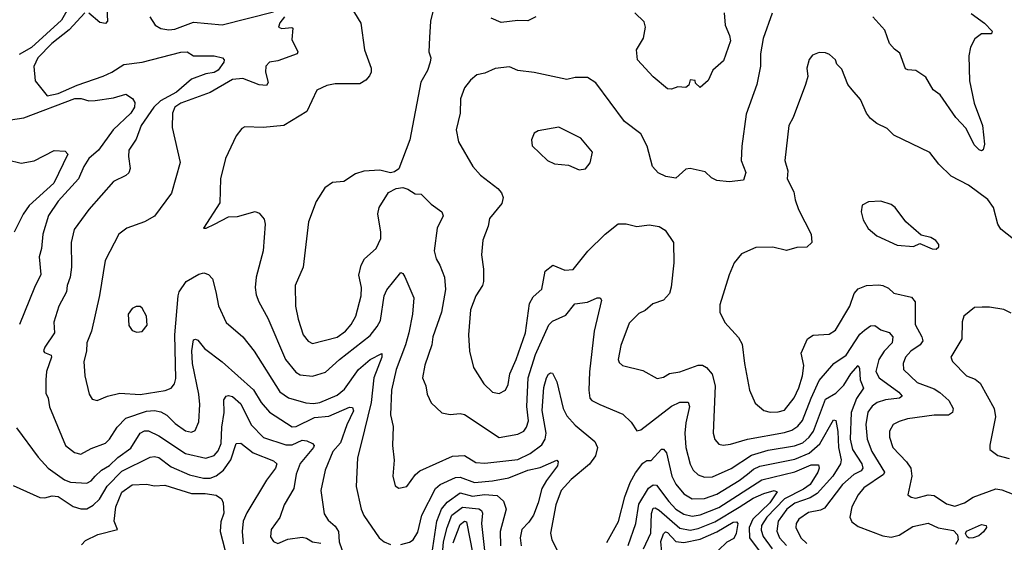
# Model space of a CAD drawing. Extents: x 1245515 to 1420776, y 606314 to 671314.
# Tile 140 of 256: x 1327087 to 1331887, y 623423 to 625972. Entities that reach past the tile are written whole.
import ezdxf

# ---------------------------------------------------------------- set-up
doc = ezdxf.new("R2010")
doc.units = 0

msp = doc.modelspace()

# ---------------------------------------------------------------- linework, layer by layer
at = {"layer": '0CON10XD'}
for points in [[(1327356.6, 626085), (1327290.9, 625969.1), (1327145, 625836.5), (1327085, 625802)], [(1327510, 626055), (1327515.7, 625965), (1327505, 625952.5), (1327477.6, 625957.6), (1327425, 626002.9)], [(1328688.5, 626055), (1328749.4, 625955), (1328768.6, 625825), (1328800, 625735), (1328800, 625715), (1328792.3, 625697.7), (1328775, 625676.7), (1328745, 625658), (1328625, 625658), (1328585, 625650), (1328535, 625627.5), (1328487, 625523), (1328375, 625456), (1328274.2, 625445.8), (1328185, 625448.6), (1328169.4, 625440.6), (1328142.5, 625405), (1328090, 625295), (1328066.7, 625195), (1328062.5, 625077.5), (1327983.3, 624955), (1327996.7, 624955), (1328036.2, 624975), (1328105, 625010.5), (1328148.7, 625011.3), (1328235, 625035.8), (1328255, 625028), (1328278.3, 624998.3), (1328283.3, 624975), (1328274.5, 624845), (1328239.5, 624715), (1328235.5, 624665), (1328240.2, 624630.2), (1328252.5, 624595), (1328297.1, 624515), (1328382.7, 624315), (1328432.8, 624252.8), (1328455, 624239.6), (1328515, 624232.3), (1328578, 624252), (1328646, 624314), (1328795, 624430.8), (1328830.6, 624475), (1328846.3, 624505), (1328864.5, 624624.5), (1328876.6, 624653.4), (1328945, 624739.2), (1328955, 624734.3), (1328965, 624717.5), (1329008.5, 624615), (1329002.2, 624535), (1328984.1, 624445), (1328967.6, 624385), (1328921.8, 624265), (1328899.7, 624165), (1328895.6, 624045), (1328907.4, 623987.4), (1328904.6, 623895), (1328912.8, 623822.8), (1328905.6, 623745), (1328917.9, 623697.9), (1328935, 623686), (1328975, 623694.2), (1329016.3, 623753.7), (1329038.2, 623771.8), (1329197.4, 623842.6), (1329255, 623845.3), (1329311.5, 623811.5), (1329355, 623808.2), (1329515, 623826.3), (1329576.2, 623855), (1329632.4, 623897.6), (1329648, 623925), (1329653.3, 623955), (1329634, 624066), (1329643, 624177), (1329654.6, 624225), (1329665, 624243.3), (1329675, 624250), (1329685, 624247.5), (1329705.6, 624205), (1329736.1, 624075), (1329755, 624040), (1329794.7, 623994.7), (1329890.6, 623915), (1329903.1, 623885), (1329894, 623845), (1329865, 623803.3), (1329775, 623729.1), (1329727.1, 623675), (1329700.5, 623605), (1329675, 623467.5), (1329681.2, 623435), (1329716.4, 623365)], [(1327405, 626004.3), (1327327.7, 625922.3), (1327243.9, 625855), (1327175.3, 625785), (1327156.1, 625743.9), (1327162.9, 625672.9), (1327220.9, 625600.9), (1327275, 625611), (1327367.8, 625652.2), (1327495, 625695.8), (1327536.5, 625715), (1327595, 625753.5), (1327685, 625763.9), (1327872.5, 625812.5), (1327904.2, 625814.2), (1327934.6, 625794.6), (1328035, 625795.5), (1328076.7, 625785), (1328084.2, 625775), (1328081.9, 625765), (1328055.4, 625725), (1328035, 625714.4), (1327995, 625708), (1327925, 625680.7), (1327851.2, 625618.8), (1327773.7, 625575), (1327741, 625545), (1327679.3, 625455), (1327655, 625388), (1327620, 625335), (1327617.1, 625305), (1327625.6, 625245), (1327620, 625225), (1327605, 625211.4), (1327545, 625182.5), (1327425, 625045.5), (1327352.2, 624947.8), (1327338.2, 624885), (1327339.6, 624765), (1327333.8, 624715), (1327319.1, 624675), (1327315.5, 624645), (1327278.5, 624575), (1327254.1, 624495.9), (1327257.4, 624445), (1327210, 624375), (1327203.6, 624356.4), (1327208.3, 624348.3), (1327240, 624335), (1327242, 624325), (1327218.1, 624255), (1327214.5, 624214.5), (1327215, 624150), (1327226.4, 624126.4), (1327233.3, 624083.3), (1327310, 623895), (1327355, 623861.1), (1327385, 623852.9), (1327435, 623880.4), (1327505, 623906.2), (1327525, 623926.2), (1327562.7, 623985), (1327605, 624028.7), (1327705, 624061.6), (1327745, 624065.7), (1327775, 624059.2), (1327805, 624042.7), (1327845, 624002.7), (1327895, 623966), (1327925, 623959.2), (1327942.4, 623967.6), (1327960.2, 624009.8), (1327965.9, 624095), (1327961, 624145), (1327929.4, 624295), (1327926.3, 624356.3), (1327935, 624410), (1327945, 624414.2), (1327955, 624409.2), (1327988.3, 624368.3), (1328073.7, 624303.6), (1328227.1, 624167.1), (1328265.2, 624105.2), (1328305, 624058), (1328415, 623985.3), (1328435, 623986.8), (1328525, 624030.8), (1328595, 624037.4), (1328695, 624081.8), (1328710.4, 624080.4), (1328714.5, 624064.5), (1328681.7, 623995), (1328651.4, 623908.6), (1328613.6, 623865), (1328576.7, 623775), (1328555.5, 623675.5), (1328570.9, 623560.9), (1328590.9, 623530.9), (1328625, 623501.8), (1328641.6, 623475), (1328645.3, 623425), (1328670.7, 623350.7)], [(1327720.9, 625985), (1327748.1, 625945), (1327775, 625928.8), (1327815, 625921.8), (1327844, 625926), (1327935, 625958.9), (1328075, 625946.5), (1328325, 626009.2)], [(1329102.2, 626017.8), (1329089.5, 625965), (1329084.6, 625885), (1329081.4, 625815), (1329090.8, 625785), (1329088.1, 625765), (1329075, 625724), (1329042.6, 625667.4), (1328989.2, 625385), (1328935.5, 625244.5), (1328915, 625228.8), (1328895, 625224), (1328842.3, 625237.7), (1328765, 625232), (1328725, 625220), (1328666.9, 625183.1), (1328612.7, 625177.3), (1328575, 625151.2), (1328532.9, 625085), (1328494.4, 624985), (1328469.4, 624765), (1328430, 624675), (1328431.2, 624575), (1328445, 624511.2), (1328468.5, 624435), (1328493.3, 624403.3), (1328515, 624392.5), (1328635, 624423.5), (1328675, 624452.2), (1328702.4, 624485), (1328725.8, 624525), (1328751.4, 624625), (1328752.8, 624665), (1328740, 624725), (1328751.8, 624775), (1328767.8, 624805), (1328824.6, 624855), (1328847.1, 624905), (1328848.2, 624935), (1328833.6, 625025), (1328839.1, 625055), (1328885, 625128.8), (1328921.7, 625148.3), (1328955, 625152.5), (1328980, 625145), (1329015, 625122.5), (1329045, 625120.8), (1329092.3, 625072.3), (1329145.7, 625035), (1329150.8, 625015), (1329121.8, 624955), (1329107.1, 624845), (1329116.9, 624805), (1329135.5, 624775), (1329157.5, 624715), (1329162.5, 624655), (1329144.2, 624545), (1329101.4, 624425), (1329096.4, 624385), (1329062.7, 624287.3), (1329050.4, 624225), (1329067.5, 624185), (1329074, 624145), (1329093, 624103), (1329144.4, 624054.4), (1329185, 624045.7), (1329235, 624050.6), (1329255, 624045.6), (1329425, 623934.6), (1329515, 623950), (1329544.4, 623965), (1329558.5, 623985), (1329567.9, 624015), (1329560, 624085), (1329565.2, 624225), (1329601.1, 624338.9), (1329666.9, 624483.1), (1329685, 624500.5), (1329749.2, 624530.8), (1329794.1, 624585.9), (1329855.6, 624594.4), (1329902.5, 624615), (1329917.5, 624615), (1329923.6, 624603.6), (1329887.4, 624452.6), (1329865.3, 624254.7), (1329861.2, 624165), (1329866.2, 624126.2), (1329876, 624115), (1329916, 624095), (1330028, 624048), (1330067.8, 624007.8), (1330096, 623966), (1330115, 623970.6), (1330265, 624086.1), (1330305.5, 624105.5), (1330345, 624106.9), (1330352.7, 624085), (1330334.6, 624005), (1330330.3, 623955), (1330334.8, 623884.8), (1330355, 623804), (1330370.5, 623775), (1330395, 623751.2), (1330425, 623740.8), (1330465, 623742.4), (1330555, 623782.9), (1330655, 623847.7), (1330735, 623872.8), (1330863.9, 623893.9), (1330905, 623908.4), (1330935, 623934.8), (1330956.2, 623965), (1331015, 624121.3), (1331065, 624150.8), (1331105, 624189.5), (1331138.1, 624245), (1331175, 624284.4), (1331181.1, 624271.1), (1331183.4, 624215), (1331200.3, 624175), (1331165.7, 624124.3), (1331140.8, 624055), (1331135.9, 623925.9), (1331147.2, 623875), (1331191.7, 623805), (1331197.9, 623785), (1331188.4, 623771.6), (1331153.5, 623753.5), (1331098.8, 623705), (1331011, 623589), (1330991.3, 623578.7), (1330932.5, 623567.5), (1330884.8, 623535.2), (1330872.7, 623515), (1330871.3, 623495), (1330894.7, 623445), (1330925, 623416.2)], [(1330755, 626003.8), (1330710.6, 625879.4), (1330697.7, 625805), (1330698.5, 625745), (1330681.1, 625655), (1330628.6, 625511.4), (1330606.7, 625355), (1330604.4, 625285), (1330626.3, 625226.3), (1330615, 625188.8), (1330545, 625180.8), (1330485, 625187.1), (1330460.2, 625200.2), (1330428.9, 625228.9), (1330355, 625246.4), (1330335, 625241.9), (1330285, 625199.2), (1330236.6, 625206.6), (1330198.8, 625225), (1330172, 625255), (1330145.6, 625355), (1330115, 625414), (1330035.5, 625475.5), (1329895, 625664.3), (1329855, 625688.9), (1329795, 625689.2), (1329755, 625680), (1329595, 625714.2), (1329515, 625724), (1329475, 625742), (1329405, 625732.9), (1329355, 625710.8), (1329315, 625703.3), (1329285, 625677.1), (1329255, 625638.8)], [(1330521.4, 626005), (1330525.6, 625945), (1330547.5, 625895), (1330551.7, 625868.3), (1330518.6, 625771.4), (1330466.7, 625725), (1330442.5, 625675), (1330405, 625640), (1330381.7, 625661.7), (1330380, 625675), (1330355, 625677.5), (1330348.3, 625651.7), (1330335, 625640), (1330295, 625643.8), (1330265, 625632), (1330245, 625634.2), (1330175, 625693.1), (1330098.1, 625775), (1330093.5, 625825), (1330128.4, 625881.6), (1330137.3, 625935), (1330130.7, 625960.7), (1330085, 626004.5)], [(1331725, 626001.8), (1331789.5, 625955), (1331828.1, 625915), (1331825, 625902.5), (1331775, 625903.3), (1331742.5, 625877.5), (1331722.6, 625837.4), (1331714.5, 625795.5), (1331717.1, 625672.9), (1331739.2, 625565), (1331779.7, 625455), (1331790.5, 625365), (1331783.9, 625336.1), (1331775, 625331.2), (1331765, 625336.2), (1331740.6, 625360.6), (1331701.3, 625441.3), (1331650.4, 625495), (1331574.2, 625604.2), (1331539.2, 625629.1), (1331505, 625690.5), (1331455, 625724.3), (1331416.4, 625726.4), (1331405, 625732.5), (1331378.3, 625808.3), (1331351.7, 625828.3), (1331326.7, 625855), (1331305, 625920.8), (1331245.8, 625985)], [(1328378, 625985), (1328354.6, 625955.4), (1328348.6, 625935), (1328365, 625928.8), (1328414.1, 625934.1), (1328419.4, 625929.4), (1328414.3, 625875), (1328442.5, 625815), (1328440, 625805), (1328345, 625771.4), (1328305, 625763.6), (1328286.5, 625745), (1328285.4, 625715), (1328297.9, 625665), (1328289.6, 625650.4), (1328255, 625653.8), (1328175, 625684.7), (1328125, 625680), (1328015, 625616), (1327872.2, 625565), (1327844, 625545), (1327832.9, 625515), (1327831.1, 625445), (1327869.1, 625275), (1327827.5, 625125), (1327745, 625013.1), (1327695, 624985.6), (1327608.8, 624955), (1327570.8, 624925), (1327503.4, 624796.6), (1327475.9, 624625.9), (1327436.8, 624453.2), (1327414.2, 624395), (1327412.4, 624355), (1327400.3, 624305), (1327404.5, 624235), (1327425.6, 624145), (1327440.7, 624120.7), (1327465, 624114), (1327514.6, 624135.4), (1327575, 624150.6), (1327674.1, 624144.1), (1327797, 624163), (1327826.5, 624175), (1327842.7, 624195), (1327848.6, 624221.4), (1327844.2, 624435), (1327859.1, 624625), (1327865, 624644.2), (1327899.2, 624695), (1327960.2, 624729.8), (1327985, 624736.9), (1328008, 624728), (1328027.5, 624707.5), (1328044, 624644), (1328056.2, 624576.2), (1328094.2, 624495), (1328175.3, 624425.3), (1328230.8, 624355), (1328356.1, 624156.1), (1328397.9, 624127.9), (1328482.2, 624102.2), (1328518.9, 624098.9), (1328550.6, 624105), (1328635, 624141), (1328670.9, 624169.1), (1328738.4, 624265), (1328795, 624314.1), (1328853, 624343), (1328853.3, 624325), (1328813.7, 624225), (1328800.7, 624105), (1328751.2, 623905), (1328733.9, 623835), (1328728.2, 623695), (1328751.5, 623585), (1328764.2, 623554.2), (1328840, 623445), (1328864.7, 623424.7), (1328895, 623412.1)], [(1329604, 625986), (1329564.2, 625965.8), (1329515, 625968.2), (1329435, 625957.5), (1329385, 625979.2)], [(1331954, 624884), (1331869.5, 624949.5), (1331855.5, 624975), (1331833.5, 625055), (1331805.7, 625095), (1331712, 625165), (1331627.7, 625207.7), (1331566.9, 625266.9), (1331523.2, 625323.2), (1331347.5, 625407.5), (1331315, 625441.2), (1331265.6, 625465.6), (1331235, 625489.2), (1331214.3, 625515), (1331185, 625582), (1331145, 625630), (1331124.2, 625655), (1331095, 625730), (1331070, 625755), (1331063.3, 625775), (1331035, 625801.2), (1331015, 625810), (1330985, 625811.2), (1330951.7, 625798.3), (1330935, 625777.5), (1330924, 625735), (1330929.2, 625695), (1330917.1, 625655), (1330857.5, 625495), (1330837.1, 625455), (1330817.5, 625285), (1330831.4, 625235), (1330828.8, 625195), (1330861.4, 625131.4), (1330867, 625093), (1330883.8, 625045), (1330945.5, 624925), (1330948, 624885), (1330925, 624862.5), (1330875, 624860), (1330825, 624845.6), (1330757.7, 624862.3), (1330675, 624860), (1330605, 624830), (1330569.2, 624785), (1330545, 624726.7), (1330499.7, 624580.3), (1330500, 624545), (1330524.3, 624495), (1330591.1, 624421.1), (1330609.1, 624389.1), (1330620, 624295), (1330645.4, 624165.4), (1330671.7, 624101.7), (1330715, 624065.5), (1330745, 624057.7), (1330785, 624058.5), (1330815, 624067.9), (1330862, 624128), (1330885, 624175.6), (1330903.3, 624235), (1330909.2, 624285), (1330896.2, 624345), (1330926.7, 624415), (1330955, 624432.3), (1331032.6, 624437.4), (1331063.5, 624456.5), (1331133.6, 624575), (1331155, 624636.2), (1331175, 624659.2), (1331215, 624675.7), (1331275, 624678.9), (1331294.6, 624674.6), (1331321.7, 624661.7), (1331348.2, 624638.2), (1331435, 624618.8), (1331452, 624595), (1331451.7, 624485), (1331484.7, 624425), (1331489.6, 624405), (1331477.3, 624385), (1331431.8, 624355), (1331404.7, 624325), (1331393.1, 624295), (1331395.5, 624265), (1331462.8, 624202.8), (1331545, 624170.7), (1331572.8, 624152.8), (1331616.4, 624115), (1331637.8, 624075), (1331634, 624055), (1331615, 624043.3), (1331545, 624043.1), (1331415, 624024.6), (1331375, 624012.1), (1331345, 623996.7), (1331327.7, 623965), (1331327.7, 623935), (1331343.8, 623885), (1331410.5, 623815), (1331430.4, 623785), (1331435.5, 623745), (1331416.7, 623655), (1331432.3, 623642.3), (1331455, 623637.5), (1331516.1, 623653.9), (1331545, 623650.4), (1331605, 623609.6), (1331645, 623599.2), (1331692.5, 623615), (1331735, 623642.1), (1331845, 623683.3), (1331875, 623679.2), (1331955, 623648.1)], [(1327043.1, 625483.1), (1327107, 625493), (1327356.4, 625586.4), (1327387.7, 625587.7), (1327425, 625576), (1327455, 625576.9), (1327545, 625590.4), (1327605, 625608.8), (1327636.5, 625586.5), (1327647.9, 625567.9), (1327646.4, 625545), (1327628.9, 625515), (1327543, 625435), (1327472, 625335), (1327425, 625294), (1327400, 625255), (1327374, 625195), (1327275, 625086), (1327227.1, 625017.1), (1327200.7, 624925), (1327193.8, 624855), (1327181.5, 624815), (1327190.9, 624729.1), (1327158.9, 624665), (1327086.9, 624485)], [(1329255, 625638.8), (1329235.7, 625585), (1329234.3, 625515), (1329214.3, 625435), (1329226, 625375), (1329295.4, 625255.4), (1329334, 625214), (1329418.7, 625148.7), (1329436.6, 625126.6), (1329444.2, 625105), (1329438, 625075), (1329377.4, 625002.6), (1329370.5, 624965), (1329344.5, 624895.5), (1329338.1, 624825), (1329348.2, 624755), (1329348.9, 624695), (1329343.1, 624675), (1329311.1, 624625), (1329285, 624556.7), (1329275.5, 624435), (1329279.5, 624355), (1329299.2, 624275), (1329349.4, 624195), (1329391.2, 624155), (1329425, 624148.6), (1329455, 624164), (1329467.6, 624192.4), (1329476.2, 624243.8), (1329507.6, 624315), (1329552.5, 624445), (1329572.7, 624587.3), (1329590.9, 624619.1), (1329633, 624657), (1329649.2, 624745), (1329685.8, 624774.2), (1329745, 624750.4), (1329785, 624753.5), (1329856.8, 624843.2), (1329941.4, 624925), (1330004.6, 624975.4), (1330044.3, 624975.7), (1330095, 624962.9), (1330155, 624971.5), (1330205, 624962.2), (1330234.2, 624945), (1330274.5, 624884.5), (1330275.6, 624785), (1330263.7, 624666.3), (1330254.6, 624635.4), (1330225, 624602.9), (1330173.9, 624586.1), (1330136.7, 624553.3), (1330105, 624538), (1330058.5, 624491.5), (1330018.2, 624381.8), (1330004.7, 624315), (1330008.9, 624298.9), (1330025, 624285.6), (1330125, 624260), (1330195, 624221.5), (1330225, 624227.3), (1330255, 624246.5), (1330305, 624253.3), (1330395, 624286.5), (1330415, 624286.9), (1330435, 624275.8), (1330462, 624242), (1330476.6, 624185), (1330467.5, 623955), (1330475, 623923.8), (1330495, 623900.8), (1330516.9, 623896.9), (1330551.7, 623901.7), (1330635, 623925.9), (1330815, 623958), (1330850.6, 623969.4), (1330881.1, 623988.9), (1330902.8, 624017.2), (1330945, 624125.5), (1330985, 624212.2), (1331056.2, 624295), (1331115.3, 624335), (1331183, 624437), (1331205, 624458), (1331235, 624477.9), (1331255, 624480), (1331285, 624459.5), (1331325.3, 624445.3), (1331342.7, 624425), (1331340.9, 624395), (1331301.1, 624355), (1331274.7, 624315), (1331260.5, 624255), (1331276.9, 624225), (1331372.2, 624155), (1331388.1, 624135), (1331376.2, 624125), (1331307.9, 624117.9), (1331267.1, 624105), (1331242.8, 624087.2), (1331222.3, 624057.7), (1331212.1, 623997.9), (1331217.8, 623925), (1331241.7, 623865), (1331303.4, 623765), (1331297.2, 623752.8), (1331201.5, 623688.5), (1331174.2, 623654.2), (1331143.8, 623595), (1331133.1, 623545), (1331142.8, 623522.8), (1331175, 623500.5), (1331293.9, 623453.9), (1331335, 623448.4), (1331375, 623456.8), (1331440.9, 623499.1), (1331515, 623516.8), (1331564, 623494), (1331639.6, 623479.6), (1331658.6, 623458.6), (1331661.2, 623435), (1331648.8, 623411.2)], [(1329815, 625240), (1329845, 625243.8), (1329867.3, 625272.7), (1329880, 625325), (1329823.2, 625393.2), (1329715, 625447.1), (1329615, 625429.2), (1329595, 625417.5), (1329582, 625385), (1329586.1, 625356.1), (1329660, 625285), (1329695, 625268), (1329762.3, 625262.3), (1329815, 625240)], [(1327028.1, 625288.1), (1327095, 625272.1), (1327157.6, 625282.4), (1327255, 625333.1), (1327309.7, 625329.7), (1327321.4, 625315), (1327253.4, 625175), (1327132.9, 625065), (1327105, 625023.5), (1327061.1, 624935)], [(1331555, 624852.5), (1331567, 624863), (1331567.5, 624875), (1331552.5, 624895), (1331528.8, 624908.8), (1331481.2, 624921.2), (1331406.7, 624985), (1331354, 625055), (1331335, 625070), (1331285, 625086), (1331225, 625083.3), (1331193.9, 625066.1), (1331188.8, 625035), (1331198.8, 624995), (1331222.7, 624952.7), (1331265, 624916.7), (1331365, 624872), (1331443.9, 624866.1), (1331475, 624880), (1331535, 624853.3), (1331555, 624852.5)], [(1327658.3, 624448.3), (1327685, 624451.2), (1327708.3, 624481.7), (1327705.6, 624525), (1327683.8, 624565), (1327675, 624572), (1327655, 624572), (1327635, 624563.3), (1327616, 624535), (1327619.4, 624479.4), (1327635, 624456.2), (1327658.3, 624448.3)], [(1331779.5, 624569.5), (1331742.1, 624567.9), (1331690, 624525), (1331681.4, 624498.6), (1331680.5, 624415), (1331626, 624325), (1331634, 624305), (1331702.9, 624235), (1331745, 624218.8), (1331768.8, 624198.8), (1331837.5, 624075), (1331844.5, 624035), (1331816, 623896), (1331816.7, 623875), (1331855.4, 623845.4), (1331910.6, 623830.6)], [(1331920.7, 624540.7), (1331885, 624558.5), (1331815, 624570), (1331779.5, 624569.5)], [(1327071.2, 623981.2), (1327178.2, 623838.2), (1327226.2, 623785), (1327305, 623727.5), (1327335, 623715.4), (1327415, 623711.5), (1327435, 623722.1), (1327455.2, 623744.8), (1327485.5, 623774.5), (1327525, 623797.2), (1327565, 623835.8), (1327628.7, 623881.3), (1327675, 623954.6), (1327695, 623966.5), (1327715, 623966.3), (1327765, 623942.6), (1327896.3, 623856.3), (1327995, 623832.9), (1328035, 623846.8), (1328055, 623868.2), (1328069.7, 623905), (1328072.4, 623985), (1328083.4, 624055), (1328083.2, 624116.8), (1328093.1, 624135), (1328105, 624139.2), (1328125, 624133.9), (1328165, 624098.2), (1328215, 623996.2), (1328275, 623933.3), (1328385, 623898.3), (1328415, 623898.4), (1328465, 623920.7), (1328487.8, 623917.8), (1328514.3, 623905), (1328522.9, 623895), (1328518.9, 623885), (1328455, 623807.8), (1328435.4, 623755), (1328423.1, 623685), (1328376.4, 623605), (1328356.1, 623543.9), (1328313.5, 623485), (1328309.8, 623449.8), (1328325, 623427.1), (1328345, 623417.1), (1328395, 623437.3), (1328465, 623447.8), (1328485, 623443.5), (1328515, 623425.8), (1328555, 623417.8)], [(1329948.9, 623421.1), (1330005.6, 623524.4), (1330036.8, 623645), (1330062.9, 623715), (1330088.5, 623761.5), (1330125, 623809.3), (1330145, 623821.2), (1330165, 623821.1), (1330215, 623877.5), (1330226.2, 623876.2), (1330239.5, 623859.5), (1330266.5, 623745), (1330285, 623706.2), (1330325, 623659.7), (1330365, 623635.3), (1330425, 623635.6), (1330485, 623656.7), (1330595, 623723.7), (1330635.1, 623754.9), (1330665, 623779.4), (1330695, 623794.1), (1330865, 623828), (1330935, 623857.2), (1330987.2, 623902.8), (1331055, 624019.2), (1331065, 624016.2), (1331075, 623962.5), (1331078.2, 623885), (1331091.2, 623825), (1331087.6, 623805), (1331050.2, 623745), (1330975, 623660.9), (1330939.8, 623640.2), (1330865, 623613.6), (1330827.2, 623585), (1330784, 623525), (1330777.7, 623477.7), (1330790.4, 623445), (1330825, 623407)], [(1327055, 623700.5), (1327185, 623641.5), (1327210, 623640), (1327245, 623650), (1327275, 623646.2), (1327347.6, 623597.6), (1327385, 623585.3), (1327415, 623585.3), (1327446, 623604), (1327476.7, 623633.3), (1327513.3, 623696.7), (1327585, 623768.9), (1327722.8, 623837.2), (1327745, 623840.8), (1327765, 623836.3), (1327825, 623791.2), (1327915, 623751.1), (1327983.8, 623735), (1328015, 623734.8), (1328045, 623746.5), (1328081.6, 623775), (1328116.1, 623825), (1328143.3, 623905), (1328165, 623906.2), (1328225, 623858.9), (1328325, 623819.3), (1328341.5, 623805), (1328334.6, 623785), (1328289.6, 623725), (1328195, 623566.7), (1328176.7, 623525), (1328171.6, 623475), (1328176.8, 623415)], [(1328945, 623411.8), (1328986.9, 623423.1), (1329005.3, 623434.7), (1329028.5, 623471.5), (1329048.1, 623555), (1329113.6, 623685), (1329137.5, 623705), (1329211.4, 623738.6), (1329235, 623740.7), (1329305, 623714.8), (1329392.3, 623722.3), (1329472.3, 623737.7), (1329564.4, 623775), (1329625, 623786.8), (1329705, 623824), (1329712.5, 623815), (1329708.2, 623795), (1329655, 623723.4), (1329632, 623685), (1329615, 623615.7), (1329591.2, 623555), (1329569.4, 623520.6), (1329534.2, 623485), (1329527.1, 623445), (1329531.4, 623405)], [(1330052.6, 623407.4), (1330090.5, 623515), (1330105, 623608.9), (1330152.5, 623687.5), (1330175, 623703.5), (1330191.6, 623701.6), (1330251.2, 623621.2), (1330285.8, 623585), (1330325, 623559.8), (1330365, 623550), (1330405, 623555.9), (1330495, 623593), (1330705, 623726.6), (1330865, 623766.7), (1330945, 623799.8), (1330981.1, 623801.1), (1330983.9, 623785), (1330977.8, 623765), (1330940.4, 623705), (1330908.2, 623681.8), (1330814.8, 623635), (1330729, 623545), (1330702.9, 623505), (1330701.6, 623481.6), (1330711.2, 623451.2), (1330755, 623391.6)], [(1327389.4, 623410.6), (1327408, 623432), (1327468.7, 623461.3), (1327563.3, 623485), (1327548.6, 623525), (1327556.4, 623595), (1327585, 623666.9), (1327635, 623702.5), (1327705, 623706.7), (1327745, 623698.9), (1327795, 623701.8), (1327925, 623660.6), (1327991.2, 623661.2), (1328045, 623651.9), (1328071.2, 623635), (1328078.8, 623615), (1328083.1, 623565), (1328067.2, 623522.8), (1328065.3, 623475), (1328109.7, 623299.7)], [(1329097, 623363), (1329120.8, 623525), (1329143.4, 623585), (1329171.7, 623618.3), (1329235, 623664.5), (1329295, 623647.6), (1329353.7, 623656.3), (1329415, 623650.9), (1329445, 623622.7), (1329459.3, 623585), (1329430, 623475), (1329431.2, 623405)], [(1330128.5, 623391.5), (1330163, 623467), (1330166.7, 623563.3), (1330175, 623589.6), (1330185, 623591.6), (1330205, 623580), (1330305, 623491.1), (1330355, 623481.5), (1330395, 623489.4), (1330475, 623521.8), (1330594.7, 623594.7), (1330662.8, 623637.2), (1330715, 623661.1), (1330765, 623674.7), (1330779.1, 623669.1), (1330744.2, 623615), (1330661.1, 623535), (1330643.3, 623495), (1330645.2, 623445), (1330697.2, 623375)], [(1329146.9, 623345), (1329152.9, 623425), (1329170.3, 623495), (1329193.8, 623555), (1329245.5, 623594.5), (1329325.3, 623585.3), (1329338.3, 623578.3), (1329344, 623565), (1329338.9, 623515), (1329362.2, 623295)], [(1329199.5, 623420.5), (1329235, 623509.1), (1329255, 623525.2), (1329265, 623522.7), (1329296.4, 623365)], [(1330217.7, 623375), (1330213, 623427), (1330225, 623464.5), (1330235, 623473.1), (1330245, 623470), (1330285, 623426.3), (1330325, 623421), (1330405, 623437.4), (1330486, 623474), (1330565, 623520.7), (1330582.1, 623522.1), (1330587.5, 623515), (1330580.2, 623465), (1330569, 623441), (1330535, 623422.8), (1330493, 623385)], [(1331715, 623442.5), (1331705, 623448.8), (1331698.4, 623465), (1331703.1, 623476.9), (1331775, 623509.1), (1331798.8, 623505), (1331799.4, 623495), (1331785, 623473.5), (1331761.9, 623455), (1331735, 623443.8), (1331715, 623442.5)]]:
    msp.add_lwpolyline(points, dxfattribs=at)

doc.saveas('drawing.dxf')
